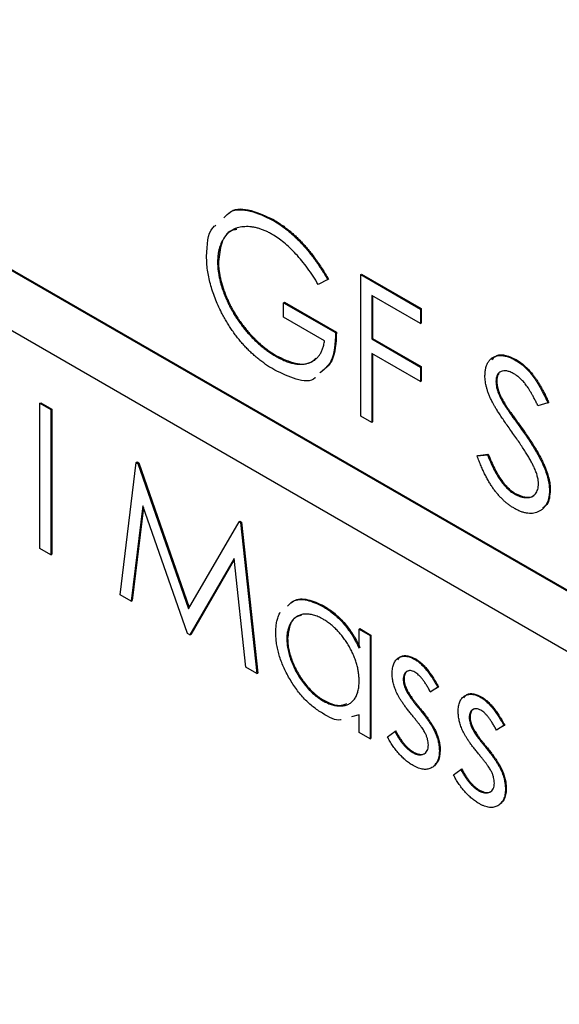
# Model space of a CAD drawing. Header units: inches. Extents: x 6.9 to 25.2, y 3.5 to 16.9.
# Tile 18 of 33: x 23.187 to 23.415, y 9.23 to 9.646. Entities that reach past the tile are written whole.
import ezdxf

# ---------------------------------------------------------------- set-up
doc = ezdxf.new("R2010")
doc.units = ezdxf.units.IN
doc.header["$LTSCALE"] = 2
doc.header["$MEASUREMENT"] = 0

msp = doc.modelspace()

# ---------------------------------------------------------------- linework, layer by layer
at = {"color": 7, "linetype": 'Continuous', "lineweight": 25}
for p, q in [((23.67698, 9.25527), (22.19206, 10.1125)), ((23.67734, 9.25548), (22.19241, 10.11271)), ((22.19206, 10.08719), (23.67698, 9.22996)), ((23.2936, 9.56169), (23.29395, 9.56189)), ((23.27036, 9.54389), (23.27072, 9.5441)), ((23.33086, 9.53864), (23.33121, 9.53885)), ((23.33086, 9.53864), (23.35612, 9.52406)), ((23.33086, 9.47876), (23.33086, 9.53864)), ((23.33121, 9.53885), (23.35648, 9.52426)), ((23.3169, 9.53648), (23.31291, 9.53442)), ((23.3169, 9.53648), (23.31725, 9.53669)), ((23.35612, 9.51792), (23.33551, 9.52982)), ((23.33551, 9.52982), (23.33551, 9.51139)), ((23.33587, 9.52961), (23.33587, 9.5116)), ((23.29828, 9.52674), (23.29864, 9.52695)), ((23.29828, 9.5206), (23.29828, 9.52674)), ((23.29828, 9.52674), (23.32022, 9.51408)), ((23.29864, 9.52695), (23.32058, 9.51428)), ((23.35612, 9.52406), (23.35648, 9.52426)), ((23.35612, 9.52406), (23.35612, 9.51792)), ((23.35648, 9.52426), (23.35648, 9.51812)), ((23.31557, 9.51062), (23.29828, 9.5206)), ((23.35612, 9.51792), (23.35648, 9.51812)), ((23.32022, 9.51408), (23.32058, 9.51428)), ((23.33551, 9.51139), (23.33587, 9.5116)), ((23.33551, 9.51139), (23.35612, 9.49949)), ((23.33587, 9.5116), (23.35648, 9.4997)), ((23.29494, 9.50411), (23.29529, 9.50431)), ((23.35612, 9.49335), (23.33551, 9.50525)), ((23.33551, 9.50525), (23.33551, 9.47608)), ((23.33587, 9.50505), (23.33587, 9.47628)), ((23.39616, 9.50249), (23.39651, 9.50269)), ((23.35612, 9.49949), (23.35648, 9.4997)), ((23.35612, 9.49949), (23.35612, 9.49335)), ((23.35648, 9.4997), (23.35648, 9.49356)), ((23.35612, 9.49335), (23.35648, 9.49356)), ((23.38803, 9.49345), (23.38839, 9.49366)), ((23.19524, 9.48422), (23.19559, 9.48443)), ((23.19524, 9.48422), (23.19989, 9.48154)), ((23.19524, 9.42281), (23.19524, 9.48422)), ((23.19559, 9.48443), (23.20025, 9.48174)), ((23.39145, 9.48374), (23.3918, 9.48395)), ((23.40997, 9.48437), (23.40576, 9.48312)), ((23.40997, 9.48437), (23.41032, 9.48458)), ((23.19989, 9.48154), (23.20025, 9.48174)), ((23.19989, 9.48154), (23.19989, 9.42012)), ((23.20025, 9.48174), (23.20025, 9.42032)), ((23.33551, 9.47608), (23.33086, 9.47876)), ((23.33551, 9.47608), (23.33587, 9.47628)), ((23.39842, 9.47376), (23.39877, 9.47396)), ((23.38041, 9.46212), (23.38479, 9.46262)), ((23.38444, 9.46242), (23.38479, 9.46262)), ((23.22915, 9.40323), (23.23599, 9.45916)), ((23.23599, 9.45916), (23.23634, 9.45937)), ((23.23599, 9.45916), (23.23666, 9.45878)), ((23.23634, 9.45937), (23.23701, 9.45898)), ((23.23666, 9.45878), (23.23701, 9.45898)), ((23.23666, 9.45878), (23.25806, 9.39729)), ((23.23701, 9.45898), (23.25833, 9.39774)), ((23.38006, 9.46192), (23.38444, 9.46242)), ((23.38006, 9.46192), (23.38041, 9.46212)), ((23.39582, 9.44587), (23.39618, 9.44607)), ((23.41064, 9.44738), (23.41099, 9.44759)), ((23.23878, 9.44085), (23.23383, 9.40053)), ((23.23903, 9.44015), (23.23418, 9.40073)), ((23.25758, 9.38682), (23.23878, 9.44085)), ((23.25806, 9.39729), (23.27942, 9.43409)), ((23.27942, 9.43409), (23.27977, 9.43429)), ((23.27942, 9.43409), (23.2801, 9.4337)), ((23.27977, 9.43429), (23.28045, 9.4339)), ((23.2801, 9.4337), (23.28045, 9.4339)), ((23.2801, 9.4337), (23.28698, 9.36984)), ((23.28045, 9.4339), (23.28734, 9.37005)), ((23.19989, 9.42012), (23.19524, 9.42281)), ((23.19989, 9.42012), (23.20025, 9.42032)), ((23.27734, 9.4185), (23.25863, 9.38622)), ((23.27738, 9.41815), (23.25898, 9.38642)), ((23.28231, 9.37254), (23.27734, 9.4185)), ((23.23383, 9.40053), (23.22915, 9.40323)), ((23.23383, 9.40053), (23.23418, 9.40073)), ((23.31486, 9.39828), (23.31522, 9.39848)), ((23.3302, 9.38866), (23.33055, 9.38886)), ((23.3302, 9.38056), (23.3302, 9.38866)), ((23.3302, 9.38866), (23.33485, 9.38597)), ((23.33055, 9.38886), (23.3352, 9.38617)), ((23.25863, 9.38622), (23.25758, 9.38682)), ((23.25863, 9.38622), (23.25898, 9.38642)), ((23.29961, 9.38449), (23.29997, 9.3847)), ((23.33485, 9.38597), (23.3352, 9.38617)), ((23.33485, 9.38597), (23.33485, 9.34221)), ((23.3352, 9.38617), (23.3352, 9.34242)), ((23.35373, 9.37584), (23.35409, 9.37604)), ((23.28698, 9.36984), (23.28231, 9.37254)), ((23.28698, 9.36984), (23.28734, 9.37005)), ((23.34881, 9.36742), (23.34916, 9.36762)), ((23.3501, 9.3627), (23.35045, 9.36291)), ((23.36344, 9.36401), (23.36028, 9.36208)), ((23.36379, 9.36421), (23.36063, 9.36228)), ((23.36344, 9.36401), (23.36379, 9.36421)), ((23.31488, 9.35834), (23.31524, 9.35855)), ((23.36028, 9.36208), (23.36063, 9.36228)), ((23.38165, 9.35972), (23.38201, 9.35992)), ((23.35551, 9.35507), (23.35586, 9.35527)), ((23.3302, 9.35247), (23.327, 9.35157)), ((23.3302, 9.3449), (23.3302, 9.35247)), ((23.37673, 9.3513), (23.37708, 9.3515)), ((23.37802, 9.34658), (23.37837, 9.34679)), ((23.39136, 9.34789), (23.3882, 9.34596)), ((23.3882, 9.34596), (23.38855, 9.34616)), ((23.39171, 9.3481), (23.38855, 9.34616)), ((23.39136, 9.34789), (23.39171, 9.3481)), ((23.33485, 9.34221), (23.3302, 9.3449)), ((23.33485, 9.34221), (23.3352, 9.34242)), ((23.34216, 9.34315), (23.34525, 9.34542)), ((23.34525, 9.34542), (23.3456, 9.34563)), ((23.36233, 9.34499), (23.36269, 9.34519)), ((23.38343, 9.33895), (23.38378, 9.33915)), ((23.35276, 9.33648), (23.35311, 9.33668)), ((23.3641, 9.3372), (23.36445, 9.33741)), ((23.37008, 9.32703), (23.37317, 9.3293)), ((23.37317, 9.3293), (23.37352, 9.32951)), ((23.39026, 9.32887), (23.39061, 9.32907)), ((23.39202, 9.32108), (23.39238, 9.32129)), ((23.38068, 9.32036), (23.38103, 9.32057))]:
    msp.add_line(p, q, dxfattribs=at)
for points, knots in [([(23.27536, 9.56461), (23.27561, 9.56485), (23.27778, 9.56693), (23.28455, 9.56624), (23.29082, 9.56334), (23.29395, 9.56189)], [0, 0, 0, 0, 0.062436, 0.530958, 1, 1, 1, 1]), ([(23.27301, 9.56263), (23.27388, 9.56356), (23.27657, 9.56646), (23.28413, 9.56616), (23.29044, 9.56318), (23.2936, 9.56169)], [0, 0, 0, 0, 0.190915, 0.595233, 1, 1, 1, 1]), ([(23.26571, 9.54634), (23.26589, 9.55115), (23.2661, 9.55679), (23.26916, 9.55923), (23.26961, 9.55959)], [0, 0, 0, 0, 0.853684, 1, 1, 1, 1]), ([(23.29344, 9.55564), (23.29294, 9.55592), (23.29194, 9.55649), (23.29045, 9.55717), (23.28897, 9.55776), (23.28752, 9.55822), (23.28607, 9.55858), (23.28465, 9.55881), (23.28325, 9.55892), (23.28188, 9.55891), (23.28055, 9.5588), (23.27929, 9.55855), (23.2781, 9.55819), (23.277, 9.5577), (23.27598, 9.55708), (23.27502, 9.55637), (23.27415, 9.55552), (23.27336, 9.55455), (23.27266, 9.55349), (23.27205, 9.55234), (23.27152, 9.55113), (23.27111, 9.54982), (23.27077, 9.54846), (23.27053, 9.54701), (23.2704, 9.54549), (23.27037, 9.54443), (23.27036, 9.54389)], [0, 0, 0, 0, 0.0428396, 0.0855681, 0.1277139, 0.170062, 0.2127793, 0.255472, 0.2988659, 0.3428477, 0.3865131, 0.4295162, 0.4718685, 0.51371, 0.5550609, 0.5965128, 0.6378595, 0.67956, 0.7210677, 0.76189, 0.8019248, 0.8418122, 0.8810649, 0.9206362, 0.9601027, 1, 1, 1, 1]), ([(23.2936, 9.56169), (23.29414, 9.56137), (23.2952, 9.56074), (23.29679, 9.55968), (23.29835, 9.55857), (23.29988, 9.55739), (23.30139, 9.55611), (23.30288, 9.55477), (23.30435, 9.55337), (23.30579, 9.55187), (23.30721, 9.55029), (23.30863, 9.54862), (23.31003, 9.54685), (23.31143, 9.54497), (23.31282, 9.543), (23.31419, 9.54091), (23.31556, 9.53874), (23.31645, 9.53724), (23.3169, 9.53648)], [0, 0, 0, 0, 0.061617, 0.122179, 0.182216, 0.241864, 0.30096, 0.359969, 0.419033, 0.478069, 0.537993, 0.59896, 0.661321, 0.725248, 0.79122, 0.858746, 0.928318, 1, 1, 1, 1]), ([(23.29395, 9.56189), (23.29449, 9.56157), (23.29555, 9.56094), (23.29714, 9.55989), (23.2987, 9.55877), (23.30024, 9.55759), (23.30175, 9.55632), (23.30323, 9.55498), (23.3047, 9.55357), (23.30614, 9.55207), (23.30756, 9.55049), (23.30898, 9.54882), (23.31039, 9.54705), (23.31178, 9.54517), (23.31317, 9.5432), (23.31454, 9.54111), (23.31592, 9.53895), (23.3168, 9.53745), (23.31725, 9.53669)], [0, 0, 0, 0, 0.061617, 0.122179, 0.182216, 0.241864, 0.30096, 0.359969, 0.419033, 0.478069, 0.537993, 0.59896, 0.661321, 0.725248, 0.79122, 0.858746, 0.928318, 1, 1, 1, 1]), ([(23.27847, 9.55771), (23.2777, 9.55759), (23.27475, 9.55712), (23.27167, 9.55235), (23.27103, 9.54685), (23.27072, 9.5441)], [0, 0, 0, 0, 0.1510586, 0.5756446, 1, 1, 1, 1]), ([(23.31291, 9.53442), (23.31219, 9.53562), (23.31076, 9.53799), (23.30843, 9.54135), (23.30601, 9.54448), (23.3035, 9.54734), (23.30095, 9.54991), (23.29842, 9.55217), (23.29592, 9.55412), (23.29426, 9.55514), (23.29344, 9.55564)], [0, 0, 0, 0, 0.136133, 0.269021, 0.398733, 0.527306, 0.652311, 0.771699, 0.887504, 1, 1, 1, 1]), ([(23.27207, 9.52249), (23.27156, 9.52352), (23.27056, 9.52554), (23.26926, 9.52861), (23.26816, 9.53165), (23.26727, 9.53466), (23.26657, 9.53764), (23.26607, 9.54059), (23.26577, 9.5435), (23.26573, 9.54539), (23.26571, 9.54634)], [0, 0, 0, 0, 0.127896, 0.253668, 0.376738, 0.499344, 0.621999, 0.745699, 0.871345, 1, 1, 1, 1]), ([(23.27036, 9.54389), (23.27037, 9.54333), (23.2704, 9.54222), (23.27054, 9.54049), (23.27081, 9.53872), (23.27116, 9.53691), (23.27161, 9.53507), (23.27216, 9.5332), (23.27281, 9.53128), (23.27357, 9.52934), (23.27441, 9.52739), (23.27533, 9.52547), (23.27634, 9.52359), (23.27741, 9.52174), (23.27856, 9.51993), (23.27979, 9.51815), (23.2811, 9.51642), (23.28248, 9.51472), (23.28391, 9.5131), (23.28538, 9.51153), (23.2869, 9.51008), (23.28844, 9.50871), (23.29002, 9.5074), (23.29163, 9.50622), (23.29327, 9.50509), (23.29438, 9.50444), (23.29494, 9.50411)], [0, 0, 0, 0, 0.038996, 0.077886, 0.116658, 0.155425, 0.194361, 0.234007, 0.274295, 0.315417, 0.356772, 0.398061, 0.438867, 0.479803, 0.521246, 0.562815, 0.605269, 0.648388, 0.691709, 0.735134, 0.778356, 0.821651, 0.865516, 0.909726, 0.95452, 1, 1, 1, 1]), ([(23.27072, 9.5441), (23.27073, 9.54354), (23.27075, 9.54242), (23.27089, 9.54069), (23.27116, 9.53892), (23.27151, 9.53712), (23.27196, 9.53528), (23.27251, 9.5334), (23.27317, 9.53148), (23.27393, 9.52954), (23.27476, 9.5276), (23.27568, 9.52567), (23.27669, 9.52379), (23.27776, 9.52195), (23.27891, 9.52013), (23.28015, 9.51836), (23.28146, 9.51662), (23.28283, 9.51493), (23.28427, 9.5133), (23.28574, 9.51174), (23.28725, 9.51028), (23.28879, 9.50891), (23.29037, 9.50761), (23.29199, 9.50642), (23.29363, 9.50529), (23.29474, 9.50464), (23.29529, 9.50431)], [0, 0, 0, 0, 0.038996, 0.077886, 0.116658, 0.155425, 0.194361, 0.234007, 0.274295, 0.315417, 0.356772, 0.398061, 0.438867, 0.479803, 0.521246, 0.562815, 0.605269, 0.648388, 0.691709, 0.735134, 0.778356, 0.821651, 0.865516, 0.909726, 0.95452, 1, 1, 1, 1]), ([(23.29453, 9.4982), (23.29395, 9.49855), (23.29279, 9.49923), (23.29109, 9.50035), (23.28943, 9.50152), (23.28782, 9.50277), (23.28625, 9.50406), (23.28473, 9.50544), (23.28325, 9.50687), (23.28182, 9.50835), (23.28044, 9.50991), (23.2791, 9.51152), (23.27781, 9.51319), (23.27657, 9.51493), (23.27536, 9.51673), (23.27421, 9.51859), (23.27311, 9.52052), (23.27242, 9.52183), (23.27207, 9.52249)], [0, 0, 0, 0, 0.069237, 0.136557, 0.202094, 0.266464, 0.329769, 0.391879, 0.453271, 0.514115, 0.57439, 0.634142, 0.693923, 0.754152, 0.81447, 0.875661, 0.937348, 1, 1, 1, 1]), ([(23.32022, 9.51408), (23.32002, 9.50956), (23.31969, 9.50188), (23.31533, 9.49843), (23.31354, 9.49701)], [0, 0, 0, 0, 0.587411, 1, 1, 1, 1]), ([(23.32058, 9.51428), (23.32038, 9.50977), (23.32004, 9.50208), (23.31569, 9.49863), (23.31389, 9.49721)], [0, 0, 0, 0, 0.587411, 1, 1, 1, 1]), ([(23.29494, 9.50411), (23.29561, 9.50374), (23.29693, 9.503), (23.29887, 9.50213), (23.30074, 9.50144), (23.30252, 9.50098), (23.30422, 9.50072), (23.30585, 9.50067), (23.30739, 9.50083), (23.30885, 9.50118), (23.31019, 9.50173), (23.31141, 9.50245), (23.31247, 9.50337), (23.31339, 9.50445), (23.31416, 9.50573), (23.31479, 9.50718), (23.31527, 9.50881), (23.31547, 9.51001), (23.31557, 9.51062)], [0, 0, 0, 0, 0.070637, 0.138708, 0.204939, 0.269469, 0.332671, 0.395498, 0.457967, 0.520867, 0.583068, 0.643278, 0.702549, 0.760882, 0.819471, 0.878256, 0.938485, 1, 1, 1, 1]), ([(23.29529, 9.50431), (23.29794, 9.50304), (23.30323, 9.5005), (23.30916, 9.50063), (23.31134, 9.50276), (23.31193, 9.50334)], [0, 0, 0, 0, 0.42149, 0.842114, 1, 1, 1, 1]), ([(23.38338, 9.49589), (23.3834, 9.49651), (23.38344, 9.49774), (23.38376, 9.49938), (23.38427, 9.50084), (23.38499, 9.50207), (23.38591, 9.50305), (23.38698, 9.50381), (23.38824, 9.50425), (23.38964, 9.50445), (23.39117, 9.50437), (23.39277, 9.50402), (23.39444, 9.5034), (23.39558, 9.50279), (23.39616, 9.50249)], [0, 0, 0, 0, 0.0837707, 0.1657509, 0.246237, 0.3274037, 0.4087255, 0.4896297, 0.5716099, 0.6557425, 0.7412237, 0.8265771, 0.9120042, 1, 1, 1, 1]), ([(23.38634, 9.50269), (23.38698, 9.50335), (23.38846, 9.50488), (23.39222, 9.50471), (23.39508, 9.50336), (23.39651, 9.50269)], [0, 0, 0, 0, 0.2735, 0.636638, 1, 1, 1, 1]), ([(23.39616, 9.50249), (23.39677, 9.50211), (23.39798, 9.50136), (23.39977, 9.4999), (23.40149, 9.49823), (23.40287, 9.49664), (23.40396, 9.49522), (23.40478, 9.49403), (23.40563, 9.49271), (23.40647, 9.49127), (23.40734, 9.48972), (23.40821, 9.48804), (23.4091, 9.48625), (23.40968, 9.48501), (23.40997, 9.48437)], [0, 0, 0, 0, 0.107209, 0.213204, 0.318562, 0.426501, 0.48334, 0.543285, 0.607974, 0.677199, 0.750741, 0.828752, 0.91221, 1, 1, 1, 1]), ([(23.39651, 9.50269), (23.39712, 9.50231), (23.39834, 9.50156), (23.40012, 9.50011), (23.40185, 9.49843), (23.40323, 9.49684), (23.40431, 9.49543), (23.40514, 9.49423), (23.40598, 9.49292), (23.40683, 9.49148), (23.40769, 9.48992), (23.40856, 9.48825), (23.40946, 9.48646), (23.41003, 9.48521), (23.41032, 9.48458)], [0, 0, 0, 0, 0.107209, 0.213204, 0.318562, 0.426501, 0.48334, 0.543285, 0.607974, 0.677199, 0.750741, 0.828752, 0.91221, 1, 1, 1, 1]), ([(23.31168, 9.49504), (23.31165, 9.495), (23.30987, 9.49309), (23.30349, 9.49398), (23.29752, 9.49679), (23.29453, 9.4982)], [0, 0, 0, 0, 0.009547, 0.50407, 1, 1, 1, 1]), ([(23.38628, 9.4851), (23.38605, 9.48558), (23.3856, 9.48654), (23.385, 9.48796), (23.3845, 9.48936), (23.3841, 9.49073), (23.38377, 9.49207), (23.38354, 9.49338), (23.3834, 9.49466), (23.38339, 9.49548), (23.38338, 9.49589)], [0, 0, 0, 0, 0.133502, 0.26255, 0.388252, 0.511531, 0.633734, 0.755402, 0.877557, 1, 1, 1, 1]), ([(23.39564, 9.49664), (23.3951, 9.49693), (23.39407, 9.49749), (23.3926, 9.49789), (23.39128, 9.49799), (23.39014, 9.49768), (23.38921, 9.49707), (23.38852, 9.49615), (23.38811, 9.49494), (23.38806, 9.49395), (23.38803, 9.49345)], [0, 0, 0, 0, 0.1430311, 0.275822, 0.4018687, 0.5278745, 0.650459, 0.7659638, 0.8808091, 1, 1, 1, 1]), ([(23.38929, 9.49665), (23.38913, 9.4965), (23.38847, 9.49589), (23.38842, 9.49462), (23.38839, 9.49366)], [0, 0, 0, 0, 0.238512, 1, 1, 1, 1]), ([(23.40576, 9.48312), (23.40551, 9.48364), (23.40502, 9.48465), (23.40428, 9.4861), (23.40358, 9.48744), (23.40288, 9.48865), (23.40225, 9.48976), (23.40162, 9.49074), (23.40103, 9.49161), (23.40028, 9.49261), (23.39933, 9.4937), (23.39815, 9.49486), (23.39691, 9.49585), (23.39606, 9.49638), (23.39564, 9.49664)], [0, 0, 0, 0, 0.098449, 0.18959, 0.274128, 0.352111, 0.423687, 0.489026, 0.548936, 0.601892, 0.701259, 0.799633, 0.898566, 1, 1, 1, 1]), ([(23.38803, 9.49345), (23.38804, 9.49313), (23.38805, 9.49247), (23.38821, 9.49143), (23.38842, 9.49037), (23.38875, 9.48924), (23.38921, 9.48803), (23.38981, 9.4867), (23.39057, 9.48526), (23.39114, 9.48427), (23.39145, 9.48374)], [0, 0, 0, 0, 0.107282, 0.216059, 0.322956, 0.434131, 0.553424, 0.686081, 0.83426, 1, 1, 1, 1]), ([(23.38839, 9.49366), (23.38839, 9.49333), (23.3884, 9.49268), (23.38856, 9.49164), (23.38878, 9.49057), (23.38911, 9.48944), (23.38956, 9.48823), (23.39016, 9.48691), (23.39092, 9.48546), (23.3915, 9.48447), (23.3918, 9.48395)], [0, 0, 0, 0, 0.107282, 0.216059, 0.322956, 0.434131, 0.553424, 0.686081, 0.83426, 1, 1, 1, 1]), ([(23.39477, 9.47205), (23.39423, 9.47281), (23.39319, 9.47427), (23.39173, 9.47639), (23.39042, 9.4783), (23.38928, 9.48003), (23.38829, 9.48157), (23.38746, 9.48291), (23.38681, 9.48406), (23.38644, 9.48478), (23.38628, 9.4851)], [0, 0, 0, 0, 0.181535, 0.347082, 0.495568, 0.628357, 0.74552, 0.845831, 0.930782, 1, 1, 1, 1]), ([(23.39145, 9.48374), (23.39156, 9.48356), (23.39183, 9.48313), (23.39233, 9.48239), (23.39298, 9.48145), (23.39377, 9.4803), (23.39472, 9.47895), (23.39582, 9.4774), (23.39707, 9.47565), (23.39795, 9.47441), (23.39842, 9.47376)], [0, 0, 0, 0, 0.052594, 0.124952, 0.218094, 0.333502, 0.468789, 0.624938, 0.801683, 1, 1, 1, 1]), ([(23.3918, 9.48395), (23.39192, 9.48376), (23.39219, 9.48333), (23.39268, 9.48259), (23.39333, 9.48165), (23.39412, 9.4805), (23.39507, 9.47915), (23.39617, 9.47761), (23.39742, 9.47585), (23.39831, 9.47461), (23.39877, 9.47396)], [0, 0, 0, 0, 0.052594, 0.124952, 0.218094, 0.333502, 0.468789, 0.624938, 0.801683, 1, 1, 1, 1]), ([(23.40412, 9.4571), (23.40389, 9.45758), (23.4034, 9.45858), (23.40257, 9.46014), (23.40159, 9.46181), (23.40048, 9.46361), (23.39925, 9.46554), (23.39788, 9.46761), (23.39638, 9.46979), (23.39532, 9.47128), (23.39477, 9.47205)], [0, 0, 0, 0, 0.0902813, 0.1895343, 0.2992048, 0.4183741, 0.5483658, 0.6881291, 0.8390798, 1, 1, 1, 1]), ([(23.39842, 9.47376), (23.39898, 9.47296), (23.40007, 9.47141), (23.40162, 9.46914), (23.40303, 9.46699), (23.4043, 9.46495), (23.40543, 9.46303), (23.40643, 9.46123), (23.4073, 9.45955), (23.40824, 9.4575), (23.4092, 9.45509), (23.41002, 9.45233), (23.41054, 9.44974), (23.4106, 9.44816), (23.41064, 9.44738)], [0, 0, 0, 0, 0.096967, 0.187763, 0.272381, 0.351302, 0.424312, 0.491882, 0.554203, 0.610843, 0.715918, 0.81455, 0.9085, 1, 1, 1, 1]), ([(23.39877, 9.47396), (23.39934, 9.47316), (23.40043, 9.47162), (23.40198, 9.46935), (23.40338, 9.46719), (23.40465, 9.46515), (23.40579, 9.46324), (23.40679, 9.46144), (23.40765, 9.45976), (23.4086, 9.45771), (23.40955, 9.45529), (23.41037, 9.45253), (23.41089, 9.44994), (23.41096, 9.44836), (23.41099, 9.44759)], [0, 0, 0, 0, 0.096967, 0.187763, 0.272381, 0.351302, 0.424312, 0.491882, 0.554203, 0.610843, 0.715918, 0.81455, 0.9085, 1, 1, 1, 1]), ([(23.38479, 9.46262), (23.3852, 9.4616), (23.38598, 9.45964), (23.38728, 9.45685), (23.38863, 9.45433), (23.39004, 9.4521), (23.3915, 9.45015), (23.39301, 9.44848), (23.39458, 9.44709), (23.39564, 9.44641), (23.39618, 9.44607)], [0, 0, 0, 0, 0.159004, 0.304646, 0.438547, 0.562322, 0.677433, 0.786897, 0.893611, 1, 1, 1, 1]), ([(23.39582, 9.43973), (23.39543, 9.43996), (23.39465, 9.44043), (23.3935, 9.44125), (23.39237, 9.44212), (23.39128, 9.44309), (23.39022, 9.44412), (23.38918, 9.44524), (23.38817, 9.44644), (23.38718, 9.44772), (23.38621, 9.4491), (23.38528, 9.4506), (23.38435, 9.4522), (23.38344, 9.45392), (23.38257, 9.45576), (23.3817, 9.45771), (23.38086, 9.45977), (23.38033, 9.46119), (23.38006, 9.46192)], [0, 0, 0, 0, 0.057207, 0.113694, 0.169175, 0.224155, 0.278714, 0.333787, 0.389234, 0.445813, 0.503694, 0.564283, 0.627963, 0.694643, 0.765377, 0.839615, 0.917539, 1, 1, 1, 1]), ([(23.38444, 9.46242), (23.38485, 9.4614), (23.38563, 9.45944), (23.38693, 9.45664), (23.38828, 9.45413), (23.38969, 9.4519), (23.39114, 9.44994), (23.39266, 9.44828), (23.39422, 9.44688), (23.39529, 9.44621), (23.39582, 9.44587)], [0, 0, 0, 0, 0.159004, 0.304646, 0.438547, 0.562322, 0.677433, 0.786897, 0.893611, 1, 1, 1, 1]), ([(23.40598, 9.45015), (23.40596, 9.45066), (23.40592, 9.4517), (23.40554, 9.45341), (23.40495, 9.45523), (23.40441, 9.45646), (23.40412, 9.4571)], [0, 0, 0, 0, 0.234748, 0.475391, 0.728528, 1, 1, 1, 1]), ([(23.39582, 9.44587), (23.39628, 9.44562), (23.39718, 9.44513), (23.39851, 9.44464), (23.39979, 9.44434), (23.40102, 9.44424), (23.40216, 9.44433), (23.40317, 9.44463), (23.40403, 9.44515), (23.40473, 9.44585), (23.40528, 9.44673), (23.4057, 9.44773), (23.40593, 9.44888), (23.40596, 9.44972), (23.40598, 9.45015)], [0, 0, 0, 0, 0.091295, 0.180992, 0.270379, 0.360478, 0.448694, 0.532623, 0.614316, 0.694491, 0.772638, 0.849284, 0.923941, 1, 1, 1, 1]), ([(23.41064, 9.44738), (23.41063, 9.44685), (23.41061, 9.4458), (23.41039, 9.44436), (23.41006, 9.44304), (23.40957, 9.44187), (23.40897, 9.44081), (23.40822, 9.4399), (23.40734, 9.43911), (23.40633, 9.43848), (23.40523, 9.43799), (23.40406, 9.43768), (23.40283, 9.43754), (23.40154, 9.43761), (23.40019, 9.43786), (23.39879, 9.43829), (23.39733, 9.4389), (23.39633, 9.43945), (23.39582, 9.43973)], [0, 0, 0, 0, 0.061495, 0.121796, 0.180952, 0.240299, 0.299757, 0.3608, 0.423165, 0.488346, 0.553642, 0.617281, 0.680182, 0.742142, 0.804628, 0.868236, 0.933008, 1, 1, 1, 1]), ([(23.39618, 9.44607), (23.39755, 9.44546), (23.4003, 9.44422), (23.40345, 9.44436), (23.40448, 9.4457), (23.40478, 9.44609)], [0, 0, 0, 0, 0.415022, 0.829577, 1, 1, 1, 1]), ([(23.41099, 9.44759), (23.4108, 9.44517), (23.41053, 9.44169), (23.4084, 9.44039), (23.40775, 9.43999)], [0, 0, 0, 0, 0.696592, 1, 1, 1, 1]), ([(23.29985, 9.39841), (23.3006, 9.39918), (23.30267, 9.40132), (23.30809, 9.40145), (23.31261, 9.39933), (23.31486, 9.39828)], [0, 0, 0, 0, 0.219702, 0.609767, 1, 1, 1, 1]), ([(23.30021, 9.39861), (23.30096, 9.39938), (23.30303, 9.40153), (23.30845, 9.40165), (23.31296, 9.39954), (23.31522, 9.39848)], [0, 0, 0, 0, 0.219702, 0.609767, 1, 1, 1, 1]), ([(23.31486, 9.39828), (23.31564, 9.3978), (23.31715, 9.39688), (23.31937, 9.3952), (23.32147, 9.39331), (23.32347, 9.39124), (23.32534, 9.38891), (23.32711, 9.38636), (23.32874, 9.38355), (23.3297, 9.38157), (23.3302, 9.38056)], [0, 0, 0, 0, 0.129876, 0.254681, 0.376055, 0.495308, 0.61515, 0.738121, 0.865633, 1, 1, 1, 1]), ([(23.31522, 9.39848), (23.31599, 9.39801), (23.31751, 9.39708), (23.31973, 9.3954), (23.32182, 9.39351), (23.32382, 9.39144), (23.3257, 9.38911), (23.32747, 9.38656), (23.3291, 9.38375), (23.33006, 9.38178), (23.33055, 9.38076)], [0, 0, 0, 0, 0.129876, 0.254681, 0.376055, 0.495308, 0.61515, 0.738121, 0.865633, 1, 1, 1, 1]), ([(23.29496, 9.38724), (23.29498, 9.38799), (23.29502, 9.38947), (23.29529, 9.39152), (23.29575, 9.39339), (23.29629, 9.3948), (23.2967, 9.39558), (23.29684, 9.39584)], [0, 0, 0, 0, 0.0637745, 0.1260788, 0.1869041, 0.2475739, 0.28, 0.28, 0.28, 0.28]), ([(23.31493, 9.39287), (23.31425, 9.39323), (23.3129, 9.39395), (23.31093, 9.39466), (23.30905, 9.39503), (23.30725, 9.39509), (23.30559, 9.3948), (23.30408, 9.39419), (23.30277, 9.39323), (23.30165, 9.39197), (23.30074, 9.39044), (23.3001, 9.38866), (23.29968, 9.3867), (23.29964, 9.38523), (23.29961, 9.38449)], [0, 0, 0, 0, 0.0859276, 0.1696074, 0.2524963, 0.3362721, 0.4197767, 0.5020302, 0.5851025, 0.6698193, 0.7541647, 0.8366448, 0.918003, 1, 1, 1, 1]), ([(23.30581, 9.39437), (23.30502, 9.39422), (23.30276, 9.3938), (23.30058, 9.39031), (23.30017, 9.38657), (23.29997, 9.3847)], [0, 0, 0, 0, 0.214409, 0.607345, 1, 1, 1, 1]), ([(23.3302, 9.36668), (23.33018, 9.36729), (23.33015, 9.3685), (23.32994, 9.37037), (23.3296, 9.37224), (23.32912, 9.37412), (23.32849, 9.376), (23.32773, 9.37788), (23.32683, 9.37977), (23.3258, 9.38163), (23.32467, 9.38344), (23.32348, 9.38516), (23.3222, 9.38674), (23.32087, 9.38821), (23.31948, 9.38958), (23.31801, 9.3908), (23.31649, 9.39193), (23.31545, 9.39255), (23.31493, 9.39287)], [0, 0, 0, 0, 0.065634, 0.129188, 0.191219, 0.251913, 0.312507, 0.373494, 0.435152, 0.498741, 0.562095, 0.624187, 0.685476, 0.746097, 0.807612, 0.869967, 0.933951, 1, 1, 1, 1]), ([(23.31472, 9.35307), (23.31405, 9.35347), (23.31273, 9.35428), (23.31079, 9.35572), (23.30892, 9.35731), (23.30712, 9.35907), (23.30541, 9.36101), (23.30376, 9.36309), (23.30219, 9.36536), (23.30073, 9.36775), (23.29938, 9.37022), (23.29819, 9.3727), (23.2972, 9.37517), (23.29637, 9.37763), (23.29574, 9.38007), (23.29529, 9.38249), (23.29501, 9.3849), (23.29498, 9.38645), (23.29496, 9.38724)], [0, 0, 0, 0, 0.06462, 0.127433, 0.189004, 0.24993, 0.310668, 0.372329, 0.434939, 0.499576, 0.564191, 0.626735, 0.688109, 0.749294, 0.810331, 0.871901, 0.935046, 1, 1, 1, 1]), ([(23.29961, 9.38449), (23.29964, 9.38373), (23.2997, 9.38221), (23.30009, 9.37978), (23.30076, 9.37725), (23.30166, 9.37465), (23.30281, 9.37207), (23.30411, 9.36956), (23.30563, 9.36719), (23.3073, 9.36497), (23.30909, 9.36293), (23.31097, 9.36114), (23.3129, 9.35957), (23.31422, 9.35875), (23.31488, 9.35834)], [0, 0, 0, 0, 0.081596, 0.162873, 0.245092, 0.330422, 0.416116, 0.499851, 0.583013, 0.66713, 0.751291, 0.833771, 0.916249, 1, 1, 1, 1]), ([(23.29997, 9.3847), (23.3, 9.38393), (23.30005, 9.38241), (23.30044, 9.37998), (23.30111, 9.37745), (23.30202, 9.37486), (23.30316, 9.37227), (23.30447, 9.36977), (23.30598, 9.36739), (23.30766, 9.36518), (23.30944, 9.36313), (23.31132, 9.36134), (23.31326, 9.35977), (23.31457, 9.35896), (23.31524, 9.35855)], [0, 0, 0, 0, 0.081596, 0.162873, 0.245092, 0.330422, 0.416116, 0.499851, 0.583013, 0.66713, 0.751291, 0.833771, 0.916249, 1, 1, 1, 1]), ([(23.34416, 9.36989), (23.34416, 9.37029), (23.34418, 9.37107), (23.3443, 9.37216), (23.34453, 9.37313), (23.34481, 9.37403), (23.3452, 9.37482), (23.34567, 9.3755), (23.34622, 9.37609), (23.34686, 9.37656), (23.34756, 9.37692), (23.34831, 9.37714), (23.3491, 9.37726), (23.34994, 9.37723), (23.35082, 9.37708), (23.35176, 9.37679), (23.35273, 9.37639), (23.35339, 9.37603), (23.35373, 9.37584)], [0, 0, 0, 0, 0.067957, 0.133001, 0.196444, 0.25853, 0.32024, 0.381364, 0.443107, 0.505531, 0.568312, 0.629225, 0.689302, 0.748846, 0.809447, 0.870926, 0.934059, 1, 1, 1, 1]), ([(23.34651, 9.37572), (23.34691, 9.37623), (23.34791, 9.37751), (23.35071, 9.37765), (23.35296, 9.37658), (23.35409, 9.37604)], [0, 0, 0, 0, 0.249318, 0.624439, 1, 1, 1, 1]), ([(23.35373, 9.37584), (23.35414, 9.37559), (23.35495, 9.37508), (23.35617, 9.37407), (23.35739, 9.37287), (23.35861, 9.37148), (23.35982, 9.36989), (23.36103, 9.36811), (23.36227, 9.36614), (23.36304, 9.36474), (23.36344, 9.36401)], [0, 0, 0, 0, 0.105714, 0.213412, 0.326127, 0.444452, 0.569061, 0.702712, 0.846318, 1, 1, 1, 1]), ([(23.35409, 9.37604), (23.35449, 9.37579), (23.3553, 9.37528), (23.35652, 9.37427), (23.35774, 9.37307), (23.35896, 9.37168), (23.36017, 9.37009), (23.36139, 9.36831), (23.36262, 9.36634), (23.36339, 9.36494), (23.36379, 9.36421)], [0, 0, 0, 0, 0.105714, 0.213412, 0.326127, 0.444452, 0.569061, 0.702712, 0.846318, 1, 1, 1, 1]), ([(23.35373, 9.37046), (23.35341, 9.37063), (23.35276, 9.37097), (23.35183, 9.37114), (23.35098, 9.37108), (23.35023, 9.37074), (23.3496, 9.3702), (23.34915, 9.36944), (23.34886, 9.36852), (23.34883, 9.36779), (23.34881, 9.36742)], [0, 0, 0, 0, 0.124921, 0.245828, 0.369056, 0.497487, 0.627441, 0.751102, 0.873762, 1, 1, 1, 1]), ([(23.35121, 9.37103), (23.35088, 9.37094), (23.35009, 9.37073), (23.34934, 9.3695), (23.34922, 9.36825), (23.34916, 9.36762)], [0, 0, 0, 0, 0.258962, 0.629485, 1, 1, 1, 1]), ([(23.34589, 9.36214), (23.34562, 9.3628), (23.34509, 9.3641), (23.34456, 9.36607), (23.34421, 9.36803), (23.34417, 9.36926), (23.34416, 9.36989)], [0, 0, 0, 0, 0.246235, 0.490985, 0.740588, 1, 1, 1, 1]), ([(23.34881, 9.36742), (23.34883, 9.36706), (23.34886, 9.36635), (23.34911, 9.36518), (23.34952, 9.36396), (23.3499, 9.36313), (23.3501, 9.3627)], [0, 0, 0, 0, 0.24004, 0.479403, 0.731757, 1, 1, 1, 1]), ([(23.34916, 9.36762), (23.34918, 9.36726), (23.34921, 9.36655), (23.34947, 9.36539), (23.34987, 9.36416), (23.35026, 9.36333), (23.35045, 9.36291)], [0, 0, 0, 0, 0.24004, 0.479403, 0.731757, 1, 1, 1, 1]), ([(23.36028, 9.36208), (23.36, 9.3626), (23.35948, 9.36361), (23.35865, 9.36503), (23.35782, 9.3663), (23.357, 9.36743), (23.35618, 9.36841), (23.35536, 9.36925), (23.35455, 9.36995), (23.354, 9.37029), (23.35373, 9.37046)], [0, 0, 0, 0, 0.158223, 0.305036, 0.441309, 0.565963, 0.683525, 0.793334, 0.898518, 1, 1, 1, 1]), ([(23.31488, 9.35834), (23.31556, 9.35798), (23.3169, 9.35727), (23.31888, 9.35655), (23.32079, 9.35618), (23.32263, 9.35611), (23.32433, 9.35635), (23.32586, 9.35691), (23.32717, 9.35781), (23.32826, 9.35903), (23.32912, 9.36054), (23.32975, 9.36232), (23.33012, 9.36437), (23.33017, 9.3659), (23.3302, 9.36668)], [0, 0, 0, 0, 0.084823, 0.168704, 0.252748, 0.338456, 0.42334, 0.505813, 0.586129, 0.667469, 0.748852, 0.830411, 0.913435, 1, 1, 1, 1]), ([(23.3501, 9.3627), (23.35022, 9.36247), (23.35047, 9.36196), (23.35093, 9.36119), (23.35148, 9.36034), (23.35211, 9.35943), (23.35284, 9.35843), (23.35365, 9.35737), (23.35455, 9.35624), (23.35518, 9.35547), (23.35551, 9.35507)], [0, 0, 0, 0, 0.0834165, 0.1786165, 0.284022, 0.4022442, 0.5335824, 0.6769494, 0.8316667, 1, 1, 1, 1]), ([(23.35045, 9.36291), (23.35057, 9.36267), (23.35082, 9.36217), (23.35128, 9.36139), (23.35183, 9.36055), (23.35247, 9.35963), (23.35319, 9.35864), (23.354, 9.35757), (23.3549, 9.35644), (23.35553, 9.35567), (23.35586, 9.35527)], [0, 0, 0, 0, 0.0834165, 0.1786165, 0.284022, 0.4022442, 0.5335824, 0.6769494, 0.8316667, 1, 1, 1, 1]), ([(23.31524, 9.35855), (23.31751, 9.35746), (23.32118, 9.35571), (23.32396, 9.3568), (23.32502, 9.35722)], [0, 0, 0, 0, 0.619251, 1, 1, 1, 1]), ([(23.35242, 9.3524), (23.35204, 9.35287), (23.35129, 9.35378), (23.35023, 9.35515), (23.34927, 9.35646), (23.3484, 9.3577), (23.34763, 9.35889), (23.34696, 9.36003), (23.34637, 9.3611), (23.34605, 9.36181), (23.34589, 9.36214)], [0, 0, 0, 0, 0.157762, 0.30595, 0.443775, 0.572824, 0.692154, 0.802296, 0.905564, 1, 1, 1, 1]), ([(23.37208, 9.35377), (23.37209, 9.35417), (23.3721, 9.35495), (23.37222, 9.35604), (23.37245, 9.35701), (23.37273, 9.35792), (23.37312, 9.3587), (23.37359, 9.35938), (23.37414, 9.35997), (23.37478, 9.36044), (23.37548, 9.3608), (23.37623, 9.36102), (23.37702, 9.36114), (23.37786, 9.36111), (23.37875, 9.36096), (23.37968, 9.36067), (23.38065, 9.36028), (23.38131, 9.35991), (23.38165, 9.35972)], [0, 0, 0, 0, 0.067957, 0.133001, 0.196444, 0.25853, 0.32024, 0.381364, 0.443107, 0.505531, 0.568312, 0.629225, 0.689302, 0.748846, 0.809447, 0.870926, 0.934059, 1, 1, 1, 1]), ([(23.37443, 9.35961), (23.37483, 9.36011), (23.37584, 9.36139), (23.37863, 9.36153), (23.38088, 9.36046), (23.38201, 9.35992)], [0, 0, 0, 0, 0.249318, 0.624439, 1, 1, 1, 1]), ([(23.38165, 9.35972), (23.38206, 9.35947), (23.38287, 9.35896), (23.38409, 9.35795), (23.38531, 9.35675), (23.38653, 9.35536), (23.38774, 9.35377), (23.38896, 9.35199), (23.39019, 9.35002), (23.39096, 9.34862), (23.39136, 9.34789)], [0, 0, 0, 0, 0.105714, 0.213412, 0.326127, 0.444452, 0.569061, 0.702712, 0.846318, 1, 1, 1, 1]), ([(23.38201, 9.35992), (23.38241, 9.35967), (23.38322, 9.35916), (23.38444, 9.35816), (23.38566, 9.35695), (23.38688, 9.35556), (23.38809, 9.35397), (23.38931, 9.35219), (23.39054, 9.35023), (23.39131, 9.34882), (23.39171, 9.3481)], [0, 0, 0, 0, 0.105714, 0.213412, 0.326127, 0.444452, 0.569061, 0.702712, 0.846318, 1, 1, 1, 1]), ([(23.35551, 9.35507), (23.35591, 9.35457), (23.35669, 9.35362), (23.3578, 9.3522), (23.35881, 9.35084), (23.35971, 9.34954), (23.36052, 9.34832), (23.36122, 9.34716), (23.36183, 9.34605), (23.36217, 9.34533), (23.36233, 9.34499)], [0, 0, 0, 0, 0.1589968, 0.3071295, 0.4462348, 0.5756134, 0.6941373, 0.8045717, 0.9065888, 1, 1, 1, 1]), ([(23.35586, 9.35527), (23.35627, 9.35478), (23.35705, 9.35382), (23.35815, 9.3524), (23.35916, 9.35105), (23.36006, 9.34975), (23.36087, 9.34852), (23.36158, 9.34736), (23.36219, 9.34626), (23.36253, 9.34554), (23.36269, 9.34519)], [0, 0, 0, 0, 0.1589968, 0.3071295, 0.4462348, 0.5756134, 0.6941373, 0.8045717, 0.9065888, 1, 1, 1, 1]), ([(23.38165, 9.35434), (23.38133, 9.35451), (23.38068, 9.35485), (23.37976, 9.35502), (23.3789, 9.35496), (23.37815, 9.35462), (23.37752, 9.35408), (23.37707, 9.35333), (23.37678, 9.3524), (23.37675, 9.35167), (23.37673, 9.3513)], [0, 0, 0, 0, 0.124921, 0.245828, 0.369056, 0.497487, 0.627441, 0.751102, 0.873762, 1, 1, 1, 1]), ([(23.37913, 9.35491), (23.3788, 9.35482), (23.37801, 9.35461), (23.37726, 9.35339), (23.37714, 9.35213), (23.37708, 9.3515)], [0, 0, 0, 0, 0.258962, 0.629485, 1, 1, 1, 1]), ([(23.3882, 9.34596), (23.38793, 9.34648), (23.3874, 9.34749), (23.38657, 9.34891), (23.38574, 9.35018), (23.38492, 9.35131), (23.3841, 9.35229), (23.38328, 9.35313), (23.38247, 9.35383), (23.38192, 9.35417), (23.38165, 9.35434)], [0, 0, 0, 0, 0.158223, 0.305036, 0.441309, 0.565963, 0.683525, 0.793334, 0.898518, 1, 1, 1, 1]), ([(23.32261, 9.35033), (23.32252, 9.35031), (23.32037, 9.34966), (23.31748, 9.3514), (23.31472, 9.35307)], [0, 0, 0, 0, 0.042597, 1, 1, 1, 1]), ([(23.35817, 9.34457), (23.35805, 9.34479), (23.35779, 9.34528), (23.35732, 9.34604), (23.35675, 9.34689), (23.35607, 9.34782), (23.35531, 9.34885), (23.35443, 9.34995), (23.35347, 9.35115), (23.35278, 9.35197), (23.35242, 9.3524)], [0, 0, 0, 0, 0.076879, 0.167469, 0.272283, 0.388707, 0.520779, 0.666248, 0.825537, 1, 1, 1, 1]), ([(23.37381, 9.34602), (23.37354, 9.34668), (23.37301, 9.34798), (23.37248, 9.34995), (23.37213, 9.35191), (23.37209, 9.35314), (23.37208, 9.35377)], [0, 0, 0, 0, 0.246235, 0.490985, 0.740588, 1, 1, 1, 1]), ([(23.37673, 9.3513), (23.37675, 9.35094), (23.37678, 9.35023), (23.37704, 9.34907), (23.37744, 9.34784), (23.37782, 9.34701), (23.37802, 9.34658)], [0, 0, 0, 0, 0.24004, 0.479403, 0.731757, 1, 1, 1, 1]), ([(23.37708, 9.3515), (23.3771, 9.35115), (23.37713, 9.35044), (23.37739, 9.34927), (23.3778, 9.34804), (23.37818, 9.34721), (23.37837, 9.34679)], [0, 0, 0, 0, 0.24004, 0.479403, 0.731757, 1, 1, 1, 1]), ([(23.38035, 9.33628), (23.37996, 9.33675), (23.37921, 9.33766), (23.37815, 9.33903), (23.3772, 9.34034), (23.37632, 9.34158), (23.37555, 9.34277), (23.37488, 9.34391), (23.37429, 9.34498), (23.37397, 9.34569), (23.37381, 9.34602)], [0, 0, 0, 0, 0.157762, 0.30595, 0.443775, 0.572824, 0.692154, 0.802296, 0.905564, 1, 1, 1, 1]), ([(23.37802, 9.34658), (23.37814, 9.34635), (23.37839, 9.34584), (23.37885, 9.34507), (23.3794, 9.34422), (23.38003, 9.34331), (23.38076, 9.34232), (23.38157, 9.34125), (23.38247, 9.34012), (23.3831, 9.33935), (23.38343, 9.33895)], [0, 0, 0, 0, 0.0834165, 0.1786165, 0.284022, 0.4022442, 0.5335824, 0.6769494, 0.8316667, 1, 1, 1, 1]), ([(23.37837, 9.34679), (23.37849, 9.34655), (23.37875, 9.34605), (23.37921, 9.34527), (23.37975, 9.34443), (23.38039, 9.34351), (23.38111, 9.34252), (23.38192, 9.34145), (23.38282, 9.34032), (23.38345, 9.33955), (23.38378, 9.33915)], [0, 0, 0, 0, 0.0834165, 0.1786165, 0.284022, 0.4022442, 0.5335824, 0.6769494, 0.8316667, 1, 1, 1, 1]), ([(23.353, 9.33097), (23.35247, 9.33129), (23.35143, 9.33192), (23.34989, 9.33313), (23.34839, 9.33449), (23.34693, 9.33602), (23.34555, 9.33767), (23.34429, 9.33942), (23.34314, 9.34125), (23.34249, 9.34251), (23.34216, 9.34315)], [0, 0, 0, 0, 0.126763, 0.251765, 0.37728, 0.505093, 0.631878, 0.755361, 0.877681, 1, 1, 1, 1]), ([(23.34525, 9.34542), (23.34554, 9.34489), (23.34611, 9.34385), (23.34702, 9.34238), (23.34794, 9.34106), (23.34887, 9.33986), (23.34982, 9.3388), (23.35079, 9.33789), (23.35177, 9.33709), (23.35243, 9.33668), (23.35276, 9.33648)], [0, 0, 0, 0, 0.147476, 0.285904, 0.417172, 0.540501, 0.659238, 0.775006, 0.887229, 1, 1, 1, 1]), ([(23.3456, 9.34563), (23.34589, 9.34509), (23.34646, 9.34406), (23.34737, 9.34259), (23.34829, 9.34126), (23.34922, 9.34007), (23.35018, 9.33901), (23.35114, 9.33809), (23.35212, 9.3373), (23.35278, 9.33689), (23.35311, 9.33668)], [0, 0, 0, 0, 0.147476, 0.285904, 0.417172, 0.540501, 0.659238, 0.775006, 0.887229, 1, 1, 1, 1]), ([(23.35945, 9.33966), (23.35943, 9.34005), (23.3594, 9.34082), (23.35914, 9.34205), (23.35876, 9.34332), (23.35837, 9.34415), (23.35817, 9.34457)], [0, 0, 0, 0, 0.2535135, 0.4979531, 0.7455399, 1, 1, 1, 1]), ([(23.36233, 9.34499), (23.3626, 9.34432), (23.36314, 9.343), (23.3637, 9.34101), (23.36403, 9.33906), (23.36408, 9.33783), (23.3641, 9.3372)], [0, 0, 0, 0, 0.2488582, 0.4968315, 0.7433154, 1, 1, 1, 1]), ([(23.36269, 9.34519), (23.36296, 9.34453), (23.3635, 9.3432), (23.36405, 9.34121), (23.36439, 9.33926), (23.36443, 9.33803), (23.36445, 9.33741)], [0, 0, 0, 0, 0.2488582, 0.4968315, 0.7433154, 1, 1, 1, 1]), ([(23.35276, 9.33648), (23.35321, 9.33624), (23.35408, 9.33578), (23.35534, 9.33547), (23.3565, 9.33546), (23.35751, 9.3358), (23.35836, 9.33638), (23.35899, 9.33723), (23.35938, 9.33832), (23.35942, 9.33921), (23.35945, 9.33966)], [0, 0, 0, 0, 0.13403, 0.261871, 0.3878, 0.517638, 0.644449, 0.763757, 0.880302, 1, 1, 1, 1]), ([(23.38343, 9.33895), (23.38383, 9.33845), (23.38461, 9.3375), (23.38572, 9.33608), (23.38673, 9.33472), (23.38763, 9.33342), (23.38844, 9.3322), (23.38915, 9.33104), (23.38975, 9.32993), (23.39009, 9.32921), (23.39026, 9.32887)], [0, 0, 0, 0, 0.1589968, 0.3071295, 0.4462348, 0.5756134, 0.6941373, 0.8045717, 0.9065888, 1, 1, 1, 1]), ([(23.38378, 9.33915), (23.38419, 9.33866), (23.38497, 9.33771), (23.38607, 9.33628), (23.38708, 9.33493), (23.38798, 9.33363), (23.38879, 9.3324), (23.3895, 9.33124), (23.39011, 9.33014), (23.39045, 9.32942), (23.39061, 9.32907)], [0, 0, 0, 0, 0.1589968, 0.3071295, 0.4462348, 0.5756134, 0.6941373, 0.8045717, 0.9065888, 1, 1, 1, 1]), ([(23.3641, 9.3372), (23.36409, 9.33677), (23.36407, 9.33594), (23.36392, 9.33476), (23.36367, 9.33371), (23.36333, 9.33275), (23.36287, 9.33192), (23.36233, 9.33118), (23.36167, 9.33057), (23.36093, 9.33005), (23.36012, 9.32967), (23.35925, 9.32942), (23.35833, 9.32931), (23.35736, 9.32935), (23.35634, 9.32953), (23.35527, 9.32986), (23.35415, 9.33034), (23.35338, 9.33076), (23.353, 9.33097)], [0, 0, 0, 0, 0.064559, 0.127221, 0.18863, 0.248682, 0.309578, 0.3701, 0.431486, 0.495312, 0.559138, 0.621001, 0.682343, 0.743525, 0.805465, 0.868617, 0.933055, 1, 1, 1, 1]), ([(23.35311, 9.33668), (23.35404, 9.33627), (23.3559, 9.33544), (23.35776, 9.33571), (23.35837, 9.33646), (23.35847, 9.33658)], [0, 0, 0, 0, 0.453895, 0.907387, 1, 1, 1, 1]), ([(23.36445, 9.33741), (23.36435, 9.33552), (23.36419, 9.33281), (23.36261, 9.33171), (23.36212, 9.33137)], [0, 0, 0, 0, 0.694389, 1, 1, 1, 1]), ([(23.38609, 9.32845), (23.38597, 9.32868), (23.38571, 9.32916), (23.38524, 9.32992), (23.38467, 9.33077), (23.38399, 9.3317), (23.38323, 9.33273), (23.38235, 9.33383), (23.38139, 9.33503), (23.3807, 9.33585), (23.38035, 9.33628)], [0, 0, 0, 0, 0.076879, 0.167469, 0.272283, 0.388707, 0.520779, 0.666248, 0.825537, 1, 1, 1, 1]), ([(23.37317, 9.3293), (23.37346, 9.32877), (23.37403, 9.32773), (23.37494, 9.32627), (23.37586, 9.32494), (23.37679, 9.32374), (23.37774, 9.32268), (23.37871, 9.32177), (23.37969, 9.32097), (23.38035, 9.32057), (23.38068, 9.32036)], [0, 0, 0, 0, 0.147476, 0.285904, 0.417172, 0.540501, 0.659238, 0.775006, 0.887229, 1, 1, 1, 1]), ([(23.37352, 9.32951), (23.37381, 9.32897), (23.37438, 9.32794), (23.37529, 9.32647), (23.37622, 9.32515), (23.37715, 9.32395), (23.3781, 9.32289), (23.37906, 9.32197), (23.38004, 9.32118), (23.3807, 9.32077), (23.38103, 9.32057)], [0, 0, 0, 0, 0.147476, 0.285904, 0.417172, 0.540501, 0.659238, 0.775006, 0.887229, 1, 1, 1, 1]), ([(23.38092, 9.31485), (23.38039, 9.31517), (23.37935, 9.3158), (23.37781, 9.31701), (23.37631, 9.31837), (23.37485, 9.3199), (23.37348, 9.32156), (23.37221, 9.3233), (23.37106, 9.32513), (23.37041, 9.3264), (23.37008, 9.32703)], [0, 0, 0, 0, 0.126763, 0.251765, 0.37728, 0.505093, 0.631878, 0.755361, 0.877681, 1, 1, 1, 1]), ([(23.38737, 9.32354), (23.38735, 9.32393), (23.38732, 9.3247), (23.38707, 9.32594), (23.38668, 9.3272), (23.38629, 9.32803), (23.38609, 9.32845)], [0, 0, 0, 0, 0.2535135, 0.4979531, 0.7455399, 1, 1, 1, 1]), ([(23.39026, 9.32887), (23.39053, 9.3282), (23.39107, 9.32688), (23.39162, 9.32489), (23.39195, 9.32294), (23.392, 9.32171), (23.39202, 9.32108)], [0, 0, 0, 0, 0.2488582, 0.4968315, 0.7433154, 1, 1, 1, 1]), ([(23.39061, 9.32907), (23.39088, 9.32841), (23.39142, 9.32708), (23.39198, 9.3251), (23.39231, 9.32314), (23.39235, 9.32191), (23.39238, 9.32129)], [0, 0, 0, 0, 0.2488582, 0.4968315, 0.7433154, 1, 1, 1, 1]), ([(23.38068, 9.32036), (23.38113, 9.32013), (23.38201, 9.31966), (23.38326, 9.31936), (23.38442, 9.31934), (23.38543, 9.31968), (23.38628, 9.32026), (23.38692, 9.32111), (23.3873, 9.3222), (23.38734, 9.32309), (23.38737, 9.32354)], [0, 0, 0, 0, 0.13403, 0.261871, 0.3878, 0.517638, 0.644449, 0.763757, 0.880302, 1, 1, 1, 1]), ([(23.39202, 9.32108), (23.39201, 9.32066), (23.39199, 9.31982), (23.39184, 9.31865), (23.39159, 9.31759), (23.39125, 9.31663), (23.39079, 9.3158), (23.39025, 9.31506), (23.38959, 9.31445), (23.38886, 9.31394), (23.38804, 9.31355), (23.38717, 9.3133), (23.38626, 9.31319), (23.38528, 9.31323), (23.38426, 9.31341), (23.38319, 9.31375), (23.38207, 9.31422), (23.38131, 9.31464), (23.38092, 9.31485)], [0, 0, 0, 0, 0.064559, 0.127221, 0.18863, 0.248682, 0.309578, 0.3701, 0.431486, 0.495312, 0.559138, 0.621001, 0.682343, 0.743525, 0.805465, 0.868617, 0.933055, 1, 1, 1, 1]), ([(23.39238, 9.32129), (23.39227, 9.31941), (23.39211, 9.3167), (23.39053, 9.31559), (23.39004, 9.31525)], [0, 0, 0, 0, 0.694389, 1, 1, 1, 1]), ([(23.38103, 9.32057), (23.38196, 9.32015), (23.38382, 9.31932), (23.38569, 9.31959), (23.38629, 9.32034), (23.38639, 9.32046)], [0, 0, 0, 0, 0.4538952, 0.907387, 1, 1, 1, 1])]:
    msp.add_open_spline(points, degree=3, knots=knots, dxfattribs=at)

doc.saveas('drawing.dxf')
